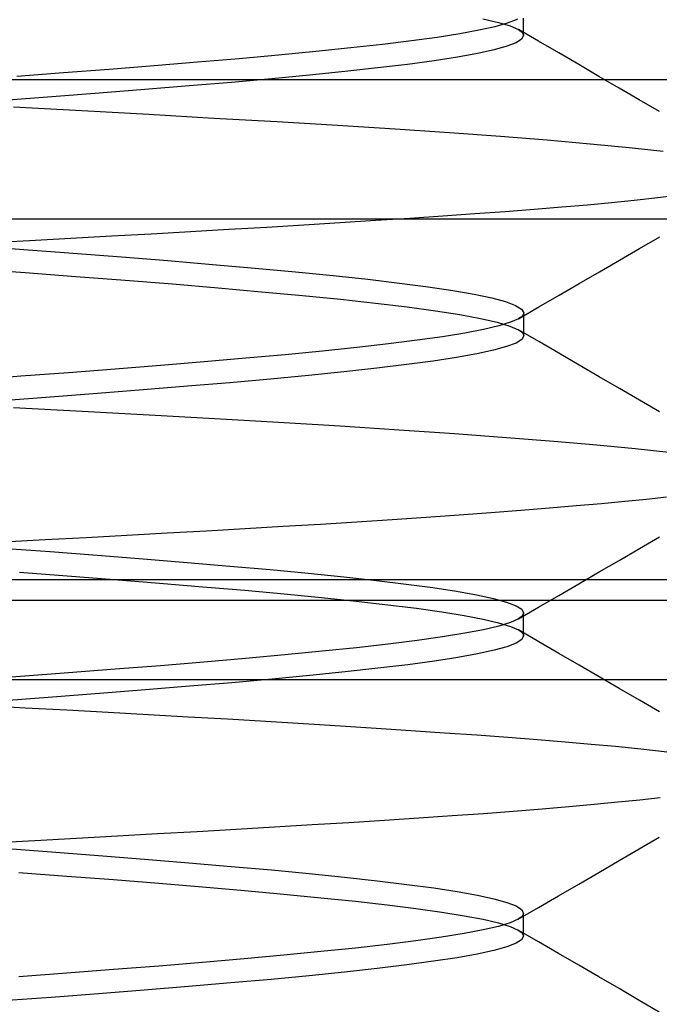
# Model space of a CAD drawing. Header units: millimetres. Extents: x 0 to 93, y 0 to 191.
# Tile 101 of 148: x 7.86 to 8.93, y 186.29 to 187.93. Entities that reach past the tile are written whole.
import ezdxf

# ---------------------------------------------------------------- set-up
doc = ezdxf.new("R2010")
doc.units = ezdxf.units.MM
doc.layers.add('MAIN-2', color=7, linetype='Continuous')

msp = doc.modelspace()

# ---------------------------------------------------------------- linework, layer by layer
at = {"layer": 'MAIN-2'}
for p, q in [((8.6321, 187.9339), (8.6579, 187.9279)), ((8.6321, 187.9339), (8.6579, 187.9279)), ((8.6724, 187.9263), (8.6518, 187.9204)), ((8.6724, 187.9263), (8.6518, 187.9204)), ((8.6579, 187.9279), (8.6776, 187.9219)), ((8.6579, 187.9279), (8.6776, 187.9219)), ((8.6873, 187.9321), (8.6724, 187.9263)), ((8.6873, 187.9321), (8.6724, 187.9263)), ((8.6894, 187.9332), (8.6873, 187.9321)), ((8.6894, 187.9332), (8.6873, 187.9321)), ((8.6996, 187.9315), (8.6996, 187.9347)), ((8.6996, 187.9315), (8.6996, 187.9347)), ((8.6996, 187.9283), (8.6996, 187.9315)), ((8.6996, 187.9283), (8.6996, 187.9315)), ((8.6996, 187.9251), (8.6996, 187.9283)), ((8.6996, 187.9251), (8.6996, 187.9283)), ((8.6254, 187.9146), (8.5934, 187.9088)), ((8.6254, 187.9146), (8.5934, 187.9088)), ((8.6518, 187.9204), (8.6254, 187.9146)), ((8.6518, 187.9204), (8.6254, 187.9146)), ((8.6776, 187.9219), (8.6911, 187.9159)), ((8.6776, 187.9219), (8.6911, 187.9159)), ((8.7247, 187.8965), (8.6911, 187.916)), ((8.7247, 187.8965), (8.6911, 187.916)), ((8.6911, 187.9159), (8.6937, 187.9143)), ((8.6911, 187.9159), (8.6937, 187.9143)), ((8.6937, 187.9143), (8.6958, 187.9126)), ((8.6937, 187.9143), (8.6958, 187.9126)), ((8.6958, 187.9126), (8.6975, 187.9109)), ((8.6958, 187.9126), (8.6975, 187.9109)), ((8.6975, 187.9109), (8.6987, 187.9093)), ((8.6975, 187.9109), (8.6987, 187.9093)), ((8.6996, 187.9219), (8.6996, 187.9251)), ((8.6996, 187.9219), (8.6996, 187.9251)), ((8.6996, 187.9188), (8.6996, 187.9219)), ((8.6996, 187.9188), (8.6996, 187.9219)), ((8.6996, 187.9156), (8.6996, 187.9188)), ((8.6996, 187.9156), (8.6996, 187.9188)), ((8.6996, 187.9124), (8.6996, 187.9156)), ((8.6996, 187.9124), (8.6996, 187.9156)), ((8.6996, 187.9092), (8.6996, 187.9124)), ((8.6996, 187.9092), (8.6996, 187.9124)), ((8.5131, 187.897), (8.465, 187.8911)), ((8.5131, 187.897), (8.465, 187.8911)), ((8.556, 187.9029), (8.5131, 187.897)), ((8.556, 187.9029), (8.5131, 187.897)), ((8.5934, 187.9088), (8.556, 187.9029)), ((8.5934, 187.9088), (8.556, 187.9029)), ((8.6873, 187.894), (8.672, 187.888)), ((8.6873, 187.894), (8.672, 187.888)), ((8.6965, 187.8999), (8.6873, 187.894)), ((8.6965, 187.8999), (8.6873, 187.894)), ((8.6996, 187.906), (8.6965, 187.8999)), ((8.6996, 187.906), (8.6965, 187.8999)), ((8.6987, 187.9093), (8.6994, 187.9076)), ((8.6987, 187.9093), (8.6994, 187.9076)), ((8.6994, 187.9076), (8.6996, 187.906)), ((8.6994, 187.9076), (8.6996, 187.906)), ((8.6996, 187.906), (8.6996, 187.9092)), ((8.6996, 187.906), (8.6996, 187.9092)), ((8.7583, 187.8769), (8.7247, 187.8965)), ((8.7583, 187.8769), (8.7247, 187.8965)), ((8.3539, 187.8792), (8.2918, 187.8732)), ((8.3539, 187.8792), (8.2918, 187.8732)), ((8.4118, 187.8852), (8.3539, 187.8792)), ((8.4118, 187.8852), (8.3539, 187.8792)), ((8.465, 187.8911), (8.4118, 187.8852)), ((8.465, 187.8911), (8.4118, 187.8852)), ((8.6506, 187.8819), (8.6232, 187.8759)), ((8.6506, 187.8819), (8.6232, 187.8759)), ((8.672, 187.888), (8.6506, 187.8819)), ((8.672, 187.888), (8.6506, 187.8819)), ((8.7918, 187.8574), (8.7583, 187.8769)), ((8.7918, 187.8574), (8.7583, 187.8769)), ((8.1565, 187.8613), (8.0843, 187.8553)), ((8.1565, 187.8613), (8.0843, 187.8553)), ((8.2259, 187.8672), (8.1565, 187.8613)), ((8.2259, 187.8672), (8.1565, 187.8613)), ((8.2918, 187.8732), (8.2259, 187.8672)), ((8.2918, 187.8732), (8.2259, 187.8672)), ((8.5507, 187.8639), (8.5062, 187.8579)), ((8.5507, 187.8639), (8.5062, 187.8579)), ((8.5898, 187.8699), (8.5507, 187.8639)), ((8.5898, 187.8699), (8.5507, 187.8639)), ((8.6232, 187.8759), (8.5898, 187.8699)), ((8.6232, 187.8759), (8.5898, 187.8699)), ((8.0097, 187.8494), (7.9334, 187.8436)), ((8.0097, 187.8494), (7.9334, 187.8436)), ((8.0843, 187.8553), (8.0097, 187.8494)), ((8.0843, 187.8553), (8.0097, 187.8494)), ((8.4023, 187.8459), (8.3434, 187.8399)), ((8.4023, 187.8459), (8.3434, 187.8399)), ((8.4566, 187.8519), (8.4023, 187.8459)), ((8.4566, 187.8519), (8.4023, 187.8459)), ((8.5062, 187.8579), (8.4566, 187.8519)), ((8.5062, 187.8579), (8.4566, 187.8519)), ((8.8254, 187.8379), (8.7918, 187.8574)), ((8.8254, 187.8379), (8.7918, 187.8574)), ((1.9, 187.8325), (9.6, 187.8325)), ((7.9334, 187.8436), (7.8555, 187.8377)), ((7.9334, 187.8436), (7.8555, 187.8377)), ((8.2134, 187.8279), (8.1429, 187.8219)), ((8.2134, 187.8279), (8.1429, 187.8219)), ((8.2803, 187.8339), (8.2134, 187.8279)), ((8.2803, 187.8339), (8.2134, 187.8279)), ((8.3434, 187.8399), (8.2803, 187.8339)), ((8.3434, 187.8399), (8.2803, 187.8339)), ((8.8589, 187.8184), (8.8254, 187.8379)), ((8.8589, 187.8184), (8.8254, 187.8379)), ((8.0692, 187.8159), (7.9928, 187.8099)), ((8.0692, 187.8159), (7.9928, 187.8099)), ((8.1429, 187.8219), (8.0692, 187.8159)), ((8.1429, 187.8219), (8.0692, 187.8159)), ((8.8924, 187.7989), (8.8589, 187.8184)), ((8.8924, 187.7989), (8.8589, 187.8184)), ((7.9143, 187.8039), (7.834, 187.7979)), ((7.9143, 187.8039), (7.834, 187.7979)), ((7.9928, 187.8099), (7.9143, 187.8039)), ((7.9928, 187.8099), (7.9143, 187.8039)), ((8.926, 187.7795), (8.8924, 187.7989)), ((8.926, 187.7795), (8.8924, 187.7989)), ((7.9639, 187.7805), (7.8501, 187.7868)), ((7.9639, 187.7805), (7.8501, 187.7868)), ((8.0755, 187.7742), (7.9639, 187.7805)), ((8.0755, 187.7742), (7.9639, 187.7805)), ((8.1841, 187.768), (8.0755, 187.7742)), ((8.1841, 187.768), (8.0755, 187.7742)), ((8.2892, 187.7619), (8.1841, 187.768)), ((8.2892, 187.7619), (8.1841, 187.768)), ((8.39, 187.7558), (8.2892, 187.7619)), ((8.39, 187.7558), (8.2892, 187.7619)), ((8.486, 187.7498), (8.39, 187.7558)), ((8.486, 187.7498), (8.39, 187.7558)), ((8.5766, 187.7437), (8.486, 187.7498)), ((8.5766, 187.7437), (8.486, 187.7498)), ((8.6612, 187.7376), (8.5766, 187.7437)), ((8.6612, 187.7376), (8.5766, 187.7437)), ((8.7393, 187.7314), (8.6612, 187.7376)), ((8.7393, 187.7314), (8.6612, 187.7376)), ((8.8108, 187.7251), (8.7393, 187.7314)), ((8.8108, 187.7251), (8.7393, 187.7314)), ((8.8754, 187.7189), (8.8108, 187.7251)), ((8.8754, 187.7189), (8.8108, 187.7251)), ((8.9325, 187.7128), (8.8754, 187.7189)), ((8.9325, 187.7128), (8.8754, 187.7189)), ((8.8465, 187.628), (8.8839, 187.6317)), ((8.8465, 187.628), (8.8839, 187.6317)), ((8.8839, 187.6317), (8.9186, 187.6355)), ((8.8839, 187.6317), (8.9186, 187.6355)), ((8.9186, 187.6355), (8.9507, 187.6393)), ((8.9186, 187.6355), (8.9507, 187.6393)), ((8.6692, 187.6131), (8.7175, 187.6168)), ((8.6692, 187.6131), (8.7175, 187.6168)), ((8.7175, 187.6168), (8.7633, 187.6205)), ((8.7175, 187.6168), (8.7633, 187.6205)), ((8.7633, 187.6205), (8.8063, 187.6242)), ((8.7633, 187.6205), (8.8063, 187.6242)), ((8.8063, 187.6242), (8.8465, 187.628)), ((8.8063, 187.6242), (8.8465, 187.628)), ((10.5525, 187.6), (4.6475, 187.6)), ((8.3944, 187.5946), (8.4532, 187.5983)), ((8.3944, 187.5946), (8.4532, 187.5983)), ((8.4532, 187.5983), (8.5102, 187.602)), ((8.4532, 187.5983), (8.5102, 187.602)), ((8.5102, 187.602), (8.5653, 187.6057)), ((8.5102, 187.602), (8.5653, 187.6057)), ((8.5653, 187.6057), (8.6184, 187.6094)), ((8.5653, 187.6057), (8.6184, 187.6094)), ((8.6184, 187.6094), (8.6692, 187.6131)), ((8.6184, 187.6094), (8.6692, 187.6131)), ((8.1449, 187.5795), (8.2091, 187.5833)), ((8.1449, 187.5795), (8.2091, 187.5833)), ((8.2091, 187.5833), (8.2722, 187.587)), ((8.2091, 187.5833), (8.2722, 187.587)), ((8.2722, 187.587), (8.334, 187.5908)), ((8.2722, 187.587), (8.334, 187.5908)), ((8.334, 187.5908), (8.3944, 187.5946)), ((8.334, 187.5908), (8.3944, 187.5946)), ((7.877, 187.5647), (7.9456, 187.5684)), ((7.877, 187.5647), (7.9456, 187.5684)), ((7.9456, 187.5684), (8.0132, 187.5721)), ((7.9456, 187.5684), (8.0132, 187.5721)), ((8.0132, 187.5721), (8.0796, 187.5758)), ((8.0132, 187.5721), (8.0796, 187.5758)), ((8.0796, 187.5758), (8.1449, 187.5795)), ((8.0796, 187.5758), (8.1449, 187.5795)), ((8.8931, 187.5513), (8.9266, 187.5708)), ((8.8931, 187.5513), (8.9266, 187.5708)), ((7.7834, 187.5558), (7.8674, 187.5496)), ((7.7834, 187.5558), (7.8674, 187.5496)), ((7.8075, 187.5611), (7.877, 187.5647)), ((7.8075, 187.5611), (7.877, 187.5647)), ((7.8674, 187.5496), (7.9497, 187.5434)), ((7.8674, 187.5496), (7.9497, 187.5434)), ((8.8595, 187.5319), (8.8931, 187.5513)), ((8.8595, 187.5319), (8.8931, 187.5513)), ((7.9497, 187.5434), (8.0299, 187.5372)), ((7.9497, 187.5434), (8.0299, 187.5372)), ((8.0299, 187.5372), (8.1074, 187.531)), ((8.0299, 187.5372), (8.1074, 187.531)), ((7.7834, 187.5176), (7.8695, 187.5112)), ((7.7834, 187.5176), (7.8695, 187.5112)), ((8.1074, 187.531), (8.1819, 187.5248)), ((8.1074, 187.531), (8.1819, 187.5248)), ((8.1819, 187.5248), (8.2528, 187.5186)), ((8.1819, 187.5248), (8.2528, 187.5186)), ((8.2528, 187.5186), (8.3198, 187.5124)), ((8.2528, 187.5186), (8.3198, 187.5124)), ((8.826, 187.5124), (8.8595, 187.5319)), ((8.826, 187.5124), (8.8595, 187.5319)), ((7.8695, 187.5112), (7.9539, 187.5048)), ((7.8695, 187.5112), (7.9539, 187.5048)), ((7.9539, 187.5048), (8.036, 187.4985)), ((7.9539, 187.5048), (8.036, 187.4985)), ((8.3198, 187.5124), (8.3825, 187.5062)), ((8.3198, 187.5124), (8.3825, 187.5062)), ((8.3825, 187.5062), (8.4404, 187.5)), ((8.3825, 187.5062), (8.4404, 187.5)), ((8.4404, 187.5), (8.4933, 187.4937)), ((8.4404, 187.5), (8.4933, 187.4937)), ((8.7924, 187.4929), (8.826, 187.5124)), ((8.7924, 187.4929), (8.826, 187.5124)), ((8.036, 187.4985), (8.1152, 187.4921)), ((8.036, 187.4985), (8.1152, 187.4921)), ((8.1152, 187.4921), (8.1911, 187.4857)), ((8.1152, 187.4921), (8.1911, 187.4857)), ((8.1911, 187.4857), (8.2633, 187.4793)), ((8.1911, 187.4857), (8.2633, 187.4793)), ((8.4933, 187.4937), (8.5406, 187.4875)), ((8.4933, 187.4937), (8.5406, 187.4875)), ((8.5406, 187.4875), (8.5821, 187.4813)), ((8.5406, 187.4875), (8.5821, 187.4813)), ((8.7588, 187.4734), (8.7924, 187.4929)), ((8.7588, 187.4734), (8.7924, 187.4929)), ((8.2633, 187.4793), (8.3313, 187.473)), ((8.2633, 187.4793), (8.3313, 187.473)), ((8.3313, 187.473), (8.3947, 187.4666)), ((8.3313, 187.473), (8.3947, 187.4666)), ((8.3947, 187.4666), (8.4531, 187.4603)), ((8.3947, 187.4666), (8.4531, 187.4603)), ((8.5821, 187.4813), (8.6176, 187.4751)), ((8.5821, 187.4813), (8.6176, 187.4751)), ((8.6176, 187.4751), (8.6469, 187.4689)), ((8.6176, 187.4751), (8.6469, 187.4689)), ((8.6469, 187.4689), (8.6699, 187.4627)), ((8.6469, 187.4689), (8.6699, 187.4627)), ((8.7252, 187.4538), (8.7588, 187.4734)), ((8.7252, 187.4538), (8.7588, 187.4734)), ((8.4531, 187.4603), (8.5059, 187.4539)), ((8.4531, 187.4603), (8.5059, 187.4539)), ((8.5059, 187.4539), (8.5529, 187.4475)), ((8.5059, 187.4539), (8.5529, 187.4475)), ((8.6699, 187.4627), (8.6865, 187.4565)), ((8.6699, 187.4627), (8.6865, 187.4565)), ((8.6865, 187.4565), (8.6966, 187.4503)), ((8.6865, 187.4565), (8.6966, 187.4503)), ((8.6916, 187.4343), (8.7252, 187.4538)), ((8.6916, 187.4343), (8.7252, 187.4538)), ((8.6966, 187.4503), (8.7, 187.444)), ((8.6966, 187.4503), (8.7, 187.444)), ((8.5529, 187.4475), (8.5936, 187.4411)), ((8.5529, 187.4475), (8.5936, 187.4411)), ((8.5936, 187.4411), (8.628, 187.4348)), ((8.5936, 187.4411), (8.628, 187.4348)), ((8.628, 187.4348), (8.6558, 187.4284)), ((8.628, 187.4348), (8.6558, 187.4284)), ((8.6916, 187.4343), (8.6782, 187.4283)), ((8.6916, 187.4343), (8.6782, 187.4283)), ((8.6942, 187.436), (8.6916, 187.4343)), ((8.6942, 187.436), (8.6916, 187.4343)), ((8.6962, 187.4376), (8.6942, 187.436)), ((8.6962, 187.4376), (8.6942, 187.436)), ((8.6979, 187.4392), (8.6962, 187.4376)), ((8.6979, 187.4392), (8.6962, 187.4376)), ((8.699, 187.4408), (8.6979, 187.4392)), ((8.699, 187.4408), (8.6979, 187.4392)), ((8.6997, 187.4424), (8.699, 187.4408)), ((8.6997, 187.4424), (8.699, 187.4408)), ((8.7, 187.444), (8.6997, 187.4424)), ((8.7, 187.444), (8.6997, 187.4424)), ((8.7, 187.4408), (8.7, 187.444)), ((8.7, 187.4408), (8.7, 187.444)), ((8.7, 187.4377), (8.7, 187.4408)), ((8.7, 187.4377), (8.7, 187.4408)), ((8.7, 187.4345), (8.7, 187.4377)), ((8.7, 187.4345), (8.7, 187.4377)), ((8.7, 187.4313), (8.7, 187.4345)), ((8.7, 187.4313), (8.7, 187.4345)), ((8.6586, 187.4223), (8.6331, 187.4163)), ((8.6586, 187.4223), (8.6331, 187.4163)), ((8.6558, 187.4284), (8.677, 187.422)), ((8.6558, 187.4284), (8.677, 187.422)), ((8.6782, 187.4283), (8.6586, 187.4223)), ((8.6782, 187.4283), (8.6586, 187.4223)), ((8.677, 187.422), (8.6914, 187.4157)), ((8.677, 187.422), (8.6914, 187.4157)), ((8.7, 187.4281), (8.7, 187.4313)), ((8.7, 187.4281), (8.7, 187.4313)), ((8.7, 187.4249), (8.7, 187.4281)), ((8.7, 187.4249), (8.7, 187.4281)), ((8.7, 187.4217), (8.7, 187.4249)), ((8.7, 187.4217), (8.7, 187.4249)), ((8.7, 187.4185), (8.7, 187.4217)), ((8.7, 187.4185), (8.7, 187.4217)), ((8.7, 187.4154), (8.7, 187.4185)), ((8.7, 187.4154), (8.7, 187.4185)), ((8.5649, 187.4043), (8.5225, 187.3983)), ((8.5649, 187.4043), (8.5225, 187.3983)), ((8.6018, 187.4103), (8.5649, 187.4043)), ((8.6018, 187.4103), (8.5649, 187.4043)), ((8.6331, 187.4163), (8.6018, 187.4103)), ((8.6331, 187.4163), (8.6018, 187.4103)), ((8.6914, 187.4157), (8.694, 187.414)), ((8.725, 187.3962), (8.6914, 187.4157)), ((8.6914, 187.4157), (8.694, 187.414)), ((8.725, 187.3962), (8.6914, 187.4157)), ((8.694, 187.414), (8.6962, 187.4124)), ((8.694, 187.414), (8.6962, 187.4124)), ((8.6962, 187.4124), (8.6978, 187.4107)), ((8.6962, 187.4124), (8.6978, 187.4107)), ((8.7, 187.4058), (8.6968, 187.3998)), ((8.7, 187.4058), (8.6968, 187.3998)), ((8.6978, 187.4107), (8.699, 187.4091)), ((8.6978, 187.4107), (8.699, 187.4091)), ((8.699, 187.4091), (8.6997, 187.4074)), ((8.699, 187.4091), (8.6997, 187.4074)), ((8.6997, 187.4074), (8.7, 187.4058)), ((8.6997, 187.4074), (8.7, 187.4058)), ((8.7, 187.4122), (8.7, 187.4154)), ((8.7, 187.4122), (8.7, 187.4154)), ((8.7, 187.409), (8.7, 187.4122)), ((8.7, 187.409), (8.7, 187.4122)), ((8.7, 187.4058), (8.7, 187.409)), ((8.7, 187.4058), (8.7, 187.409)), ((8.4221, 187.3863), (8.3646, 187.3803)), ((8.4221, 187.3863), (8.3646, 187.3803)), ((8.4749, 187.3923), (8.4221, 187.3863)), ((8.4749, 187.3923), (8.4221, 187.3863)), ((8.5225, 187.3983), (8.4749, 187.3923)), ((8.5225, 187.3983), (8.4749, 187.3923)), ((8.6714, 187.3878), (8.6495, 187.3818)), ((8.6714, 187.3878), (8.6495, 187.3818)), ((8.6872, 187.3938), (8.6714, 187.3878)), ((8.6872, 187.3938), (8.6714, 187.3878)), ((8.6968, 187.3998), (8.6872, 187.3938)), ((8.6968, 187.3998), (8.6872, 187.3938)), ((8.7587, 187.3766), (8.725, 187.3962)), ((8.7587, 187.3766), (8.725, 187.3962)), ((8.237, 187.3683), (8.1676, 187.3623)), ((8.237, 187.3683), (8.1676, 187.3623)), ((8.3028, 187.3743), (8.237, 187.3683)), ((8.3028, 187.3743), (8.237, 187.3683)), ((8.3646, 187.3803), (8.3028, 187.3743)), ((8.3646, 187.3803), (8.3028, 187.3743)), ((8.5883, 187.3698), (8.5493, 187.3638)), ((8.5883, 187.3698), (8.5493, 187.3638)), ((8.6218, 187.3758), (8.5883, 187.3698)), ((8.6218, 187.3758), (8.5883, 187.3698)), ((8.6495, 187.3818), (8.6218, 187.3758)), ((8.6495, 187.3818), (8.6218, 187.3758)), ((8.7922, 187.3571), (8.7587, 187.3766)), ((8.7922, 187.3571), (8.7587, 187.3766)), ((8.095, 187.3563), (8.0197, 187.3503)), ((8.095, 187.3563), (8.0197, 187.3503)), ((8.1676, 187.3623), (8.095, 187.3563)), ((8.1676, 187.3623), (8.095, 187.3563)), ((8.5049, 187.3578), (8.4552, 187.3518)), ((8.5049, 187.3578), (8.4552, 187.3518)), ((8.5493, 187.3638), (8.5049, 187.3578)), ((8.5493, 187.3638), (8.5049, 187.3578)), ((8.8258, 187.3376), (8.7922, 187.3571)), ((8.8258, 187.3376), (8.7922, 187.3571)), ((7.8622, 187.3383), (7.781, 187.3323)), ((7.8622, 187.3383), (7.781, 187.3323)), ((7.942, 187.3443), (7.8622, 187.3383)), ((7.942, 187.3443), (7.8622, 187.3383)), ((8.0197, 187.3503), (7.942, 187.3443)), ((8.0197, 187.3503), (7.942, 187.3443)), ((8.3414, 187.3398), (8.278, 187.3338)), ((8.3414, 187.3398), (8.278, 187.3338)), ((8.4006, 187.3458), (8.3414, 187.3398)), ((8.4006, 187.3458), (8.3414, 187.3398)), ((8.4552, 187.3518), (8.4006, 187.3458)), ((8.4552, 187.3518), (8.4006, 187.3458)), ((8.8593, 187.3181), (8.8258, 187.3376)), ((8.8593, 187.3181), (8.8258, 187.3376)), ((8.1401, 187.3217), (8.0664, 187.3158)), ((8.1401, 187.3217), (8.0664, 187.3158)), ((8.2107, 187.3277), (8.1401, 187.3217)), ((8.2107, 187.3277), (8.1401, 187.3217)), ((8.278, 187.3338), (8.2107, 187.3277)), ((8.278, 187.3338), (8.2107, 187.3277)), ((7.9115, 187.3037), (7.8312, 187.2977)), ((7.9115, 187.3037), (7.8312, 187.2977)), ((7.9901, 187.3097), (7.9115, 187.3037)), ((7.9901, 187.3097), (7.9115, 187.3037)), ((8.0664, 187.3158), (7.9901, 187.3097)), ((8.0664, 187.3158), (7.9901, 187.3097)), ((8.8929, 187.2986), (8.8593, 187.3181)), ((8.8929, 187.2986), (8.8593, 187.3181)), ((7.8501, 187.2865), (7.9644, 187.2804)), ((7.8501, 187.2865), (7.9644, 187.2804)), ((8.9264, 187.2792), (8.8929, 187.2986)), ((8.9264, 187.2792), (8.8929, 187.2986)), ((7.9644, 187.2804), (8.0764, 187.2743)), ((7.9644, 187.2804), (8.0764, 187.2743)), ((8.0764, 187.2743), (8.1855, 187.2682)), ((8.0764, 187.2743), (8.1855, 187.2682)), ((8.1855, 187.2682), (8.2916, 187.262)), ((8.1855, 187.2682), (8.2916, 187.262)), ((8.2916, 187.262), (8.3943, 187.2556)), ((8.2916, 187.262), (8.3943, 187.2556)), ((8.3943, 187.2556), (8.4926, 187.2492)), ((8.3943, 187.2556), (8.4926, 187.2492)), ((8.4926, 187.2492), (8.585, 187.2428)), ((8.4926, 187.2492), (8.585, 187.2428)), ((8.585, 187.2428), (8.6711, 187.2366)), ((8.585, 187.2428), (8.6711, 187.2366)), ((8.6711, 187.2366), (8.7502, 187.2304)), ((8.6711, 187.2366), (8.7502, 187.2304)), ((8.7502, 187.2304), (8.822, 187.2243)), ((8.7502, 187.2304), (8.822, 187.2243)), ((8.822, 187.2243), (8.8859, 187.2181)), ((8.822, 187.2243), (8.8859, 187.2181)), ((8.8859, 187.2181), (8.9418, 187.2119)), ((8.8859, 187.2181), (8.9418, 187.2119)), ((8.7428, 187.1192), (8.7875, 187.1229)), ((8.7428, 187.1192), (8.7875, 187.1229)), ((8.7875, 187.1229), (8.8294, 187.1266)), ((8.7875, 187.1229), (8.8294, 187.1266)), ((8.8294, 187.1266), (8.8683, 187.1302)), ((8.8294, 187.1266), (8.8683, 187.1302)), ((8.8683, 187.1302), (8.9044, 187.1339)), ((8.8683, 187.1302), (8.9044, 187.1339)), ((8.9044, 187.1339), (8.9376, 187.1376)), ((8.9044, 187.1339), (8.9376, 187.1376)), ((8.5378, 187.1038), (8.5926, 187.1077)), ((8.5378, 187.1038), (8.5926, 187.1077)), ((8.5926, 187.1077), (8.6452, 187.1115)), ((8.5926, 187.1077), (8.6452, 187.1115)), ((8.6452, 187.1115), (8.6953, 187.1154)), ((8.6452, 187.1115), (8.6953, 187.1154)), ((8.6953, 187.1154), (8.7428, 187.1192)), ((8.6953, 187.1154), (8.7428, 187.1192)), ((8.2995, 187.0885), (8.3616, 187.0923)), ((8.2995, 187.0885), (8.3616, 187.0923)), ((8.3616, 187.0923), (8.4221, 187.0961)), ((8.3616, 187.0923), (8.4221, 187.0961)), ((8.4221, 187.0961), (8.4809, 187.1)), ((8.4221, 187.0961), (8.4809, 187.1)), ((8.4809, 187.1), (8.5378, 187.1038)), ((8.4809, 187.1), (8.5378, 187.1038)), ((7.9715, 187.0701), (8.0392, 187.0738)), ((7.9715, 187.0701), (8.0392, 187.0738)), ((8.0392, 187.0738), (8.1059, 187.0775)), ((8.0392, 187.0738), (8.1059, 187.0775)), ((8.1059, 187.0775), (8.1716, 187.0811)), ((8.1059, 187.0775), (8.1716, 187.0811)), ((8.1716, 187.0811), (8.2361, 187.0848)), ((8.1716, 187.0811), (8.2361, 187.0848)), ((8.2361, 187.0848), (8.2995, 187.0885)), ((8.2361, 187.0848), (8.2995, 187.0885)), ((7.8333, 187.0626), (7.9029, 187.0664)), ((7.8333, 187.0626), (7.9029, 187.0664)), ((7.9029, 187.0664), (7.9715, 187.0701)), ((7.9029, 187.0664), (7.9715, 187.0701)), ((8.8927, 187.0513), (8.9262, 187.0708)), ((8.8927, 187.0513), (8.9262, 187.0708)), ((7.8308, 187.0523), (7.9111, 187.0463)), ((7.8308, 187.0523), (7.9111, 187.0463)), ((7.9111, 187.0463), (7.9896, 187.0403)), ((7.9111, 187.0463), (7.9896, 187.0403)), ((7.9896, 187.0403), (8.066, 187.0343)), ((7.9896, 187.0403), (8.066, 187.0343)), ((8.8591, 187.0318), (8.8927, 187.0513)), ((8.8591, 187.0318), (8.8927, 187.0513)), ((8.066, 187.0343), (8.1397, 187.0283)), ((8.066, 187.0343), (8.1397, 187.0283)), ((8.1397, 187.0283), (8.2104, 187.0223)), ((8.1397, 187.0283), (8.2104, 187.0223)), ((8.8256, 187.0124), (8.8591, 187.0318)), ((8.8256, 187.0124), (8.8591, 187.0318)), ((7.8601, 187.0119), (7.9398, 187.0059)), ((7.8601, 187.0119), (7.9398, 187.0059)), ((8.2104, 187.0223), (8.2777, 187.0163)), ((8.2104, 187.0223), (8.2777, 187.0163)), ((8.2777, 187.0163), (8.3411, 187.0103)), ((8.2777, 187.0163), (8.3411, 187.0103)), ((8.3411, 187.0103), (8.4003, 187.0043)), ((8.3411, 187.0103), (8.4003, 187.0043)), ((8.792, 186.9928), (8.8256, 187.0124)), ((8.792, 186.9928), (8.8256, 187.0124)), ((5, 187), (87.4, 187)), ((7.9398, 187.0059), (8.0177, 186.9999)), ((7.9398, 187.0059), (8.0177, 186.9999)), ((8.0177, 186.9999), (8.0931, 186.9939)), ((8.0177, 186.9999), (8.0931, 186.9939)), ((8.0931, 186.9939), (8.1658, 186.9879)), ((8.0931, 186.9939), (8.1658, 186.9879)), ((8.4003, 187.0043), (8.4548, 186.9983)), ((8.4003, 187.0043), (8.4548, 186.9983)), ((8.4548, 186.9983), (8.5044, 186.9923)), ((8.4548, 186.9983), (8.5044, 186.9923)), ((8.5044, 186.9923), (8.5488, 186.9863)), ((8.5044, 186.9923), (8.5488, 186.9863)), ((8.7584, 186.9733), (8.792, 186.9928)), ((8.7584, 186.9733), (8.792, 186.9928)), ((8.1658, 186.9879), (8.2354, 186.9819)), ((8.1658, 186.9879), (8.2354, 186.9819)), ((8.2354, 186.9819), (8.3013, 186.9759)), ((8.2354, 186.9819), (8.3013, 186.9759)), ((8.3013, 186.9759), (8.3632, 186.9699)), ((8.3013, 186.9759), (8.3632, 186.9699)), ((8.5488, 186.9863), (8.588, 186.9803)), ((8.5488, 186.9863), (8.588, 186.9803)), ((8.588, 186.9803), (8.6216, 186.9743)), ((8.588, 186.9803), (8.6216, 186.9743)), ((1.1, 186.9657), (10.1, 186.9657)), ((8.3632, 186.9699), (8.4208, 186.9639)), ((8.3632, 186.9699), (8.4208, 186.9639)), ((8.4208, 186.9639), (8.4735, 186.9579)), ((8.4208, 186.9639), (8.4735, 186.9579)), ((8.6216, 186.9743), (8.6495, 186.9683)), ((8.6216, 186.9743), (8.6495, 186.9683)), ((8.6495, 186.9683), (8.6714, 186.9623)), ((8.6495, 186.9683), (8.6714, 186.9623)), ((8.6714, 186.9623), (8.6872, 186.9563)), ((8.6714, 186.9623), (8.6872, 186.9563)), ((8.7248, 186.9538), (8.7584, 186.9733)), ((8.7248, 186.9538), (8.7584, 186.9733)), ((8.4735, 186.9579), (8.5213, 186.9519)), ((8.4735, 186.9579), (8.5213, 186.9519)), ((8.5213, 186.9519), (8.5638, 186.9458)), ((8.5213, 186.9519), (8.5638, 186.9458)), ((8.5638, 186.9458), (8.601, 186.9398)), ((8.5638, 186.9458), (8.601, 186.9398)), ((8.6872, 186.9563), (8.6967, 186.9503)), ((8.6872, 186.9563), (8.6967, 186.9503)), ((8.6912, 186.9342), (8.7248, 186.9538)), ((8.6912, 186.9342), (8.7248, 186.9538)), ((8.6967, 186.9503), (8.6998, 186.9443)), ((8.6967, 186.9503), (8.6998, 186.9443)), ((8.6996, 186.9426), (8.6988, 186.941)), ((8.6996, 186.9426), (8.6988, 186.941)), ((8.6998, 186.9443), (8.6996, 186.9426)), ((8.6998, 186.9443), (8.6996, 186.9426)), ((8.6998, 186.9411), (8.6998, 186.9443)), ((8.6998, 186.9411), (8.6998, 186.9443)), ((8.601, 186.9398), (8.6325, 186.9338)), ((8.601, 186.9398), (8.6325, 186.9338)), ((8.6325, 186.9338), (8.6582, 186.9278)), ((8.6325, 186.9338), (8.6582, 186.9278)), ((8.6582, 186.9278), (8.6779, 186.9218)), ((8.6582, 186.9278), (8.6779, 186.9218)), ((8.6778, 186.9283), (8.6584, 186.9223)), ((8.6778, 186.9283), (8.6584, 186.9223)), ((8.6912, 186.9343), (8.6778, 186.9283)), ((8.6912, 186.9343), (8.6778, 186.9283)), ((8.6938, 186.936), (8.6912, 186.9343)), ((8.6938, 186.936), (8.6912, 186.9343)), ((8.696, 186.9376), (8.6938, 186.936)), ((8.696, 186.9376), (8.6938, 186.936)), ((8.6976, 186.9393), (8.696, 186.9376)), ((8.6976, 186.9393), (8.696, 186.9376)), ((8.6988, 186.941), (8.6976, 186.9393)), ((8.6988, 186.941), (8.6976, 186.9393)), ((8.6998, 186.9379), (8.6998, 186.9411)), ((8.6998, 186.9379), (8.6998, 186.9411)), ((8.6998, 186.9347), (8.6998, 186.9379)), ((8.6998, 186.9347), (8.6998, 186.9379)), ((8.6998, 186.9315), (8.6998, 186.9347)), ((8.6998, 186.9315), (8.6998, 186.9347)), ((8.6998, 186.9283), (8.6998, 186.9315)), ((8.6998, 186.9283), (8.6998, 186.9315)), ((8.6998, 186.9252), (8.6998, 186.9283)), ((8.6998, 186.9252), (8.6998, 186.9283)), ((8.6019, 186.9103), (8.5649, 186.9043)), ((8.6019, 186.9103), (8.5649, 186.9043)), ((8.6331, 186.9163), (8.6019, 186.9103)), ((8.6331, 186.9163), (8.6019, 186.9103)), ((8.6584, 186.9223), (8.6331, 186.9163)), ((8.6584, 186.9223), (8.6331, 186.9163)), ((8.6779, 186.9218), (8.6914, 186.9158)), ((8.6779, 186.9218), (8.6914, 186.9158)), ((8.6914, 186.9158), (8.694, 186.9142)), ((8.6914, 186.9158), (8.694, 186.9142)), ((8.725, 186.8963), (8.6915, 186.9159)), ((8.725, 186.8963), (8.6915, 186.9159)), ((8.694, 186.9142), (8.6961, 186.9126)), ((8.694, 186.9142), (8.6961, 186.9126)), ((8.6961, 186.9126), (8.6977, 186.9109)), ((8.6961, 186.9126), (8.6977, 186.9109)), ((8.6977, 186.9109), (8.6989, 186.9093)), ((8.6977, 186.9109), (8.6989, 186.9093)), ((8.6989, 186.9093), (8.6996, 186.9077)), ((8.6989, 186.9093), (8.6996, 186.9077)), ((8.6998, 186.922), (8.6998, 186.9252)), ((8.6998, 186.922), (8.6998, 186.9252)), ((8.6998, 186.9188), (8.6998, 186.922)), ((8.6998, 186.9188), (8.6998, 186.922)), ((8.6998, 186.9156), (8.6998, 186.9188)), ((8.6998, 186.9156), (8.6998, 186.9188)), ((8.6998, 186.9124), (8.6998, 186.9156)), ((8.6998, 186.9124), (8.6998, 186.9156)), ((8.6998, 186.9093), (8.6998, 186.9124)), ((8.6998, 186.9093), (8.6998, 186.9124)), ((8.6998, 186.9061), (8.6998, 186.9093)), ((8.6998, 186.9061), (8.6998, 186.9093)), ((8.5223, 186.8983), (8.4744, 186.8923)), ((8.5223, 186.8983), (8.4744, 186.8923)), ((8.5649, 186.9043), (8.5223, 186.8983)), ((8.5649, 186.9043), (8.5223, 186.8983)), ((8.6874, 186.894), (8.672, 186.888)), ((8.6874, 186.894), (8.672, 186.888)), ((8.6967, 186.9), (8.6874, 186.894)), ((8.6967, 186.9), (8.6874, 186.894)), ((8.6998, 186.906), (8.6967, 186.9)), ((8.6998, 186.906), (8.6967, 186.9)), ((8.6996, 186.9077), (8.6998, 186.906)), ((8.6996, 186.9077), (8.6998, 186.906)), ((8.7586, 186.8768), (8.725, 186.8963)), ((8.7586, 186.8768), (8.725, 186.8963)), ((8.3641, 186.8803), (8.3023, 186.8743)), ((8.3641, 186.8803), (8.3023, 186.8743)), ((8.4215, 186.8863), (8.3641, 186.8803)), ((8.4215, 186.8863), (8.3641, 186.8803)), ((8.4744, 186.8923), (8.4215, 186.8863)), ((8.4744, 186.8923), (8.4215, 186.8863)), ((8.6506, 186.882), (8.6233, 186.876)), ((8.6506, 186.882), (8.6233, 186.876)), ((8.672, 186.888), (8.6506, 186.882)), ((8.672, 186.888), (8.6506, 186.882)), ((8.7922, 186.8573), (8.7586, 186.8768)), ((8.7922, 186.8573), (8.7586, 186.8768)), ((8.1674, 186.8623), (8.0949, 186.8563)), ((8.1674, 186.8623), (8.0949, 186.8563)), ((8.2367, 186.8683), (8.1674, 186.8623)), ((8.2367, 186.8683), (8.1674, 186.8623)), ((8.3023, 186.8743), (8.2367, 186.8683)), ((8.3023, 186.8743), (8.2367, 186.8683)), ((8.5513, 186.864), (8.5068, 186.858)), ((8.5513, 186.864), (8.5068, 186.858)), ((8.5902, 186.87), (8.5513, 186.864)), ((8.5902, 186.87), (8.5513, 186.864)), ((8.6233, 186.876), (8.5902, 186.87)), ((8.6233, 186.876), (8.5902, 186.87)), ((7.9416, 186.8443), (7.8618, 186.8383)), ((7.9416, 186.8443), (7.8618, 186.8383)), ((8.0194, 186.8503), (7.9416, 186.8443)), ((8.0194, 186.8503), (7.9416, 186.8443)), ((8.0949, 186.8563), (8.0194, 186.8503)), ((8.0949, 186.8563), (8.0194, 186.8503)), ((8.4028, 186.846), (8.3439, 186.84)), ((8.4028, 186.846), (8.3439, 186.84)), ((8.4572, 186.852), (8.4028, 186.846)), ((8.4572, 186.852), (8.4028, 186.846)), ((8.5068, 186.858), (8.4572, 186.852)), ((8.5068, 186.858), (8.4572, 186.852)), ((8.8257, 186.8378), (8.7922, 186.8573)), ((8.8257, 186.8378), (8.7922, 186.8573)), ((1.9, 186.8331), (9.6, 186.8331)), ((7.8618, 186.8383), (7.7805, 186.8323)), ((7.8618, 186.8383), (7.7805, 186.8323)), ((8.2138, 186.828), (8.1434, 186.822)), ((8.2138, 186.828), (8.1434, 186.822)), ((8.2808, 186.834), (8.2138, 186.828)), ((8.2808, 186.834), (8.2138, 186.828)), ((8.3439, 186.84), (8.2808, 186.834)), ((8.3439, 186.84), (8.2808, 186.834)), ((8.8592, 186.8183), (8.8257, 186.8378)), ((8.8592, 186.8183), (8.8257, 186.8378)), ((8.0699, 186.816), (7.9936, 186.81)), ((8.0699, 186.816), (7.9936, 186.81)), ((8.1434, 186.822), (8.0699, 186.816)), ((8.1434, 186.822), (8.0699, 186.816)), ((8.8928, 186.7988), (8.8592, 186.8183)), ((8.8928, 186.7988), (8.8592, 186.8183)), ((7.915, 186.804), (7.8347, 186.798)), ((7.915, 186.804), (7.8347, 186.798)), ((7.9936, 186.81), (7.915, 186.804)), ((7.9936, 186.81), (7.915, 186.804)), ((8.9263, 186.7794), (8.8928, 186.7988)), ((8.9263, 186.7794), (8.8928, 186.7988)), ((7.8699, 186.7857), (7.7998, 186.7894)), ((7.8699, 186.7857), (7.7998, 186.7894)), ((7.9393, 186.782), (7.8699, 186.7857)), ((7.9393, 186.782), (7.8699, 186.7857)), ((8.0077, 186.7783), (7.9393, 186.782)), ((8.0077, 186.7783), (7.9393, 186.782)), ((8.075, 186.7746), (8.0077, 186.7783)), ((8.075, 186.7746), (8.0077, 186.7783)), ((8.1413, 186.7708), (8.075, 186.7746)), ((8.1413, 186.7708), (8.075, 186.7746)), ((8.2065, 186.767), (8.1413, 186.7708)), ((8.2065, 186.767), (8.1413, 186.7708)), ((8.2706, 186.7632), (8.2065, 186.767)), ((8.2706, 186.7632), (8.2065, 186.767)), ((8.3333, 186.7593), (8.2706, 186.7632)), ((8.3333, 186.7593), (8.2706, 186.7632)), ((8.3946, 186.7555), (8.3333, 186.7593)), ((8.3946, 186.7555), (8.3333, 186.7593)), ((8.4543, 186.7517), (8.3946, 186.7555)), ((8.4543, 186.7517), (8.3946, 186.7555)), ((8.5121, 186.7479), (8.4543, 186.7517)), ((8.5121, 186.7479), (8.4543, 186.7517)), ((8.5681, 186.7441), (8.5121, 186.7479)), ((8.5681, 186.7441), (8.5121, 186.7479)), ((8.622, 186.7404), (8.5681, 186.7441)), ((8.622, 186.7404), (8.5681, 186.7441)), ((8.6737, 186.7366), (8.622, 186.7404)), ((8.6737, 186.7366), (8.622, 186.7404)), ((8.7229, 186.7328), (8.6737, 186.7366)), ((8.7229, 186.7328), (8.6737, 186.7366)), ((8.7692, 186.7291), (8.7229, 186.7328)), ((8.7692, 186.7291), (8.7229, 186.7328)), ((8.8125, 186.7253), (8.7692, 186.7291)), ((8.8125, 186.7253), (8.7692, 186.7291)), ((8.8528, 186.7215), (8.8125, 186.7253)), ((8.8528, 186.7215), (8.8125, 186.7253)), ((8.8901, 186.7177), (8.8528, 186.7215)), ((8.8901, 186.7177), (8.8528, 186.7215)), ((8.9247, 186.7139), (8.8901, 186.7177)), ((8.9247, 186.7139), (8.8901, 186.7177)), ((8.9567, 186.71), (8.9247, 186.7139)), ((8.9567, 186.71), (8.9247, 186.7139)), ((8.8567, 186.6293), (8.8935, 186.633)), ((8.8567, 186.6293), (8.8935, 186.633)), ((8.8935, 186.633), (8.9275, 186.6366)), ((8.8935, 186.633), (8.9275, 186.6366)), ((8.6333, 186.6104), (8.6832, 186.6142)), ((8.6333, 186.6104), (8.6832, 186.6142)), ((8.6832, 186.6142), (8.7305, 186.618)), ((8.6832, 186.6142), (8.7305, 186.618)), ((8.7305, 186.618), (8.7752, 186.6218)), ((8.7305, 186.618), (8.7752, 186.6218)), ((8.7752, 186.6218), (8.8173, 186.6255)), ((8.7752, 186.6218), (8.8173, 186.6255)), ((8.8173, 186.6255), (8.8567, 186.6293)), ((8.8173, 186.6255), (8.8567, 186.6293)), ((8.4086, 186.5953), (8.4681, 186.5991)), ((8.4086, 186.5953), (8.4681, 186.5991)), ((8.4681, 186.5991), (8.5255, 186.6028)), ((8.4681, 186.5991), (8.5255, 186.6028)), ((8.5255, 186.6028), (8.5806, 186.6066)), ((8.5255, 186.6028), (8.5806, 186.6066)), ((8.5806, 186.6066), (8.6333, 186.6104)), ((8.5806, 186.6066), (8.6333, 186.6104)), ((8.1559, 186.5804), (8.2208, 186.5842)), ((8.1559, 186.5804), (8.2208, 186.5842)), ((8.2208, 186.5842), (8.2847, 186.5879)), ((8.2208, 186.5842), (8.2847, 186.5879)), ((8.2847, 186.5879), (8.3474, 186.5916)), ((8.2847, 186.5879), (8.3474, 186.5916)), ((8.3474, 186.5916), (8.4086, 186.5953)), ((8.3474, 186.5916), (8.4086, 186.5953)), ((7.816, 186.5614), (7.886, 186.5653)), ((7.816, 186.5614), (7.886, 186.5653)), ((7.886, 186.5653), (7.9552, 186.5691)), ((7.886, 186.5653), (7.9552, 186.5691)), ((7.9552, 186.5691), (8.0232, 186.5729)), ((7.9552, 186.5691), (8.0232, 186.5729)), ((8.0232, 186.5729), (8.0901, 186.5767)), ((8.0232, 186.5729), (8.0901, 186.5767)), ((8.0901, 186.5767), (8.1559, 186.5804)), ((8.0901, 186.5767), (8.1559, 186.5804)), ((8.8924, 186.5511), (8.9259, 186.5706)), ((8.8924, 186.5511), (8.9259, 186.5706)), ((7.833, 186.5522), (7.9133, 186.5462)), ((7.833, 186.5522), (7.9133, 186.5462)), ((8.8588, 186.5316), (8.8924, 186.5511)), ((8.8588, 186.5316), (8.8924, 186.5511)), ((7.9133, 186.5462), (7.9919, 186.5401)), ((7.9133, 186.5462), (7.9919, 186.5401)), ((7.9919, 186.5401), (8.0683, 186.5341)), ((7.9919, 186.5401), (8.0683, 186.5341)), ((8.0683, 186.5341), (8.142, 186.5282)), ((8.0683, 186.5341), (8.142, 186.5282)), ((8.142, 186.5282), (8.2126, 186.5221)), ((8.142, 186.5282), (8.2126, 186.5221)), ((8.2126, 186.5221), (8.2797, 186.5161)), ((8.2126, 186.5221), (8.2797, 186.5161)), ((8.2797, 186.5161), (8.3428, 186.5101)), ((8.2797, 186.5161), (8.3428, 186.5101)), ((8.8253, 186.5121), (8.8588, 186.5316)), ((8.8253, 186.5121), (8.8588, 186.5316)), ((7.8591, 186.5119), (7.9389, 186.506)), ((7.8591, 186.5119), (7.9389, 186.506)), ((7.9389, 186.506), (8.0168, 186.5)), ((7.9389, 186.506), (8.0168, 186.5)), ((8.0168, 186.5), (8.0924, 186.4939)), ((8.0168, 186.5), (8.0924, 186.4939)), ((8.3428, 186.5101), (8.4017, 186.5042)), ((8.3428, 186.5101), (8.4017, 186.5042)), ((8.4017, 186.5042), (8.456, 186.4981)), ((8.4017, 186.5042), (8.456, 186.4981)), ((8.7917, 186.4926), (8.8253, 186.5121)), ((8.7917, 186.4926), (8.8253, 186.5121)), ((8.0924, 186.4939), (8.1652, 186.4879)), ((8.0924, 186.4939), (8.1652, 186.4879)), ((8.1652, 186.4879), (8.2347, 186.4819)), ((8.1652, 186.4879), (8.2347, 186.4819)), ((8.456, 186.4981), (8.5056, 186.4921)), ((8.456, 186.4981), (8.5056, 186.4921)), ((8.5056, 186.4921), (8.5501, 186.4861)), ((8.5056, 186.4921), (8.5501, 186.4861)), ((8.5501, 186.4861), (8.5893, 186.4801)), ((8.5501, 186.4861), (8.5893, 186.4801)), ((8.7582, 186.4731), (8.7917, 186.4926)), ((8.7582, 186.4731), (8.7917, 186.4926)), ((8.2347, 186.4819), (8.3005, 186.4759)), ((8.2347, 186.4819), (8.3005, 186.4759)), ((8.3005, 186.4759), (8.3623, 186.4699)), ((8.3005, 186.4759), (8.3623, 186.4699)), ((8.3623, 186.4699), (8.4198, 186.4639)), ((8.3623, 186.4699), (8.4198, 186.4639)), ((8.5893, 186.4801), (8.6228, 186.4741)), ((8.5893, 186.4801), (8.6228, 186.4741)), ((8.6228, 186.4741), (8.6504, 186.4681)), ((8.6228, 186.4741), (8.6504, 186.4681)), ((8.6504, 186.4681), (8.6719, 186.4621)), ((8.6504, 186.4681), (8.6719, 186.4621)), ((8.7246, 186.4536), (8.7582, 186.4731)), ((8.7246, 186.4536), (8.7582, 186.4731)), ((8.4198, 186.4639), (8.4726, 186.4579)), ((8.4198, 186.4639), (8.4726, 186.4579)), ((8.4726, 186.4579), (8.5206, 186.4519)), ((8.4726, 186.4579), (8.5206, 186.4519)), ((8.5206, 186.4519), (8.5634, 186.4459)), ((8.5206, 186.4519), (8.5634, 186.4459)), ((8.6719, 186.4621), (8.6873, 186.4561)), ((8.6719, 186.4621), (8.6873, 186.4561)), ((8.6873, 186.4561), (8.6965, 186.4501)), ((8.6873, 186.4561), (8.6965, 186.4501)), ((8.691, 186.4341), (8.7246, 186.4536)), ((8.691, 186.4341), (8.7246, 186.4536)), ((8.6965, 186.4501), (8.6996, 186.4441)), ((8.6965, 186.4501), (8.6996, 186.4441)), ((8.5634, 186.4459), (8.6007, 186.4399)), ((8.5634, 186.4459), (8.6007, 186.4399)), ((8.6007, 186.4399), (8.6324, 186.4339)), ((8.6007, 186.4399), (8.6324, 186.4339)), ((8.6324, 186.4339), (8.658, 186.4279)), ((8.6324, 186.4339), (8.658, 186.4279)), ((8.691, 186.4341), (8.6776, 186.4281)), ((8.691, 186.4341), (8.6776, 186.4281)), ((8.6936, 186.4358), (8.691, 186.4341)), ((8.6936, 186.4358), (8.691, 186.4341)), ((8.6957, 186.4374), (8.6936, 186.4358)), ((8.6957, 186.4374), (8.6936, 186.4358)), ((8.6974, 186.4391), (8.6957, 186.4374)), ((8.6974, 186.4391), (8.6957, 186.4374)), ((8.6986, 186.4408), (8.6974, 186.4391)), ((8.6986, 186.4408), (8.6974, 186.4391)), ((8.6993, 186.4425), (8.6986, 186.4408)), ((8.6993, 186.4425), (8.6986, 186.4408)), ((8.6996, 186.4441), (8.6993, 186.4425)), ((8.6996, 186.4441), (8.6993, 186.4425)), ((8.6996, 186.4409), (8.6996, 186.4441)), ((8.6996, 186.4409), (8.6996, 186.4441)), ((8.6996, 186.4377), (8.6996, 186.4409)), ((8.6996, 186.4377), (8.6996, 186.4409)), ((8.6996, 186.4346), (8.6996, 186.4377)), ((8.6996, 186.4346), (8.6996, 186.4377)), ((8.6996, 186.4314), (8.6996, 186.4346)), ((8.6996, 186.4314), (8.6996, 186.4346)), ((8.658, 186.4221), (8.6323, 186.4161)), ((8.658, 186.4221), (8.6323, 186.4161)), ((8.6776, 186.4281), (8.658, 186.4221)), ((8.6776, 186.4281), (8.658, 186.4221)), ((8.658, 186.4279), (8.6775, 186.4219)), ((8.658, 186.4279), (8.6775, 186.4219)), ((8.6775, 186.4219), (8.6909, 186.4159)), ((8.6775, 186.4219), (8.6909, 186.4159)), ((8.6996, 186.4282), (8.6996, 186.4314)), ((8.6996, 186.4282), (8.6996, 186.4314)), ((8.6996, 186.425), (8.6996, 186.4282)), ((8.6996, 186.425), (8.6996, 186.4282)), ((8.6996, 186.4218), (8.6996, 186.425)), ((8.6996, 186.4218), (8.6996, 186.425)), ((8.6996, 186.4186), (8.6996, 186.4218)), ((8.6996, 186.4186), (8.6996, 186.4218)), ((8.6996, 186.4155), (8.6996, 186.4186)), ((8.6996, 186.4155), (8.6996, 186.4186)), ((8.5633, 186.4041), (8.5205, 186.3981)), ((8.5633, 186.4041), (8.5205, 186.3981)), ((8.6007, 186.4101), (8.5633, 186.4041)), ((8.6007, 186.4101), (8.5633, 186.4041)), ((8.6323, 186.4161), (8.6007, 186.4101)), ((8.6323, 186.4161), (8.6007, 186.4101)), ((8.6909, 186.4159), (8.6936, 186.4143)), ((8.6909, 186.4159), (8.6936, 186.4143)), ((8.7246, 186.3964), (8.691, 186.4159)), ((8.7246, 186.3964), (8.691, 186.4159)), ((8.6936, 186.4143), (8.6957, 186.4126)), ((8.6936, 186.4143), (8.6957, 186.4126)), ((8.6957, 186.4126), (8.6974, 186.4109)), ((8.6957, 186.4126), (8.6974, 186.4109)), ((8.6996, 186.4059), (8.6965, 186.3999)), ((8.6996, 186.4059), (8.6965, 186.3999)), ((8.6974, 186.4109), (8.6986, 186.4092)), ((8.6974, 186.4109), (8.6986, 186.4092)), ((8.6986, 186.4092), (8.6993, 186.4075)), ((8.6986, 186.4092), (8.6993, 186.4075)), ((8.6993, 186.4075), (8.6996, 186.4059)), ((8.6993, 186.4075), (8.6996, 186.4059)), ((8.6996, 186.4123), (8.6996, 186.4155)), ((8.6996, 186.4123), (8.6996, 186.4155)), ((8.6996, 186.4091), (8.6996, 186.4123)), ((8.6996, 186.4091), (8.6996, 186.4123)), ((8.6996, 186.4059), (8.6996, 186.4091)), ((8.6996, 186.4059), (8.6996, 186.4091)), ((8.4197, 186.3861), (8.3623, 186.3801)), ((8.4197, 186.3861), (8.3623, 186.3801)), ((8.4725, 186.3921), (8.4197, 186.3861)), ((8.4725, 186.3921), (8.4197, 186.3861)), ((8.5205, 186.3981), (8.4725, 186.3921)), ((8.5205, 186.3981), (8.4725, 186.3921)), ((8.6719, 186.3879), (8.6503, 186.3819)), ((8.6719, 186.3879), (8.6503, 186.3819)), ((8.6873, 186.3939), (8.6719, 186.3879)), ((8.6873, 186.3939), (8.6719, 186.3879)), ((8.6965, 186.3999), (8.6873, 186.3939)), ((8.6965, 186.3999), (8.6873, 186.3939)), ((8.7581, 186.3769), (8.7246, 186.3964)), ((8.7581, 186.3769), (8.7246, 186.3964)), ((8.2346, 186.3681), (8.165, 186.3621)), ((8.2346, 186.3681), (8.165, 186.3621)), ((8.3005, 186.3741), (8.2346, 186.3681)), ((8.3005, 186.3741), (8.2346, 186.3681)), ((8.3623, 186.3801), (8.3005, 186.3741)), ((8.3623, 186.3801), (8.3005, 186.3741)), ((8.589, 186.3699), (8.5499, 186.3639)), ((8.589, 186.3699), (8.5499, 186.3639)), ((8.6226, 186.3759), (8.589, 186.3699)), ((8.6226, 186.3759), (8.589, 186.3699)), ((8.6503, 186.3819), (8.6226, 186.3759)), ((8.6503, 186.3819), (8.6226, 186.3759)), ((8.7917, 186.3574), (8.7581, 186.3769)), ((8.7917, 186.3574), (8.7581, 186.3769)), ((8.0923, 186.3561), (8.0167, 186.3501)), ((8.0923, 186.3561), (8.0167, 186.3501)), ((8.165, 186.3621), (8.0923, 186.3561)), ((8.165, 186.3621), (8.0923, 186.3561)), ((8.4558, 186.3519), (8.4014, 186.3459)), ((8.4558, 186.3519), (8.4014, 186.3459)), ((8.5054, 186.3579), (8.4558, 186.3519)), ((8.5054, 186.3579), (8.4558, 186.3519)), ((8.5499, 186.3639), (8.5054, 186.3579)), ((8.5499, 186.3639), (8.5054, 186.3579)), ((8.8252, 186.3379), (8.7917, 186.3574)), ((8.8252, 186.3379), (8.7917, 186.3574)), ((7.9388, 186.3441), (7.859, 186.3381)), ((7.9388, 186.3441), (7.859, 186.3381)), ((8.0167, 186.3501), (7.9388, 186.3441)), ((8.0167, 186.3501), (7.9388, 186.3441)), ((8.3425, 186.3399), (8.2794, 186.3339)), ((8.3425, 186.3399), (8.2794, 186.3339)), ((8.4014, 186.3459), (8.3425, 186.3399)), ((8.4014, 186.3459), (8.3425, 186.3399)), ((8.8588, 186.3184), (8.8252, 186.3379)), ((8.8588, 186.3184), (8.8252, 186.3379)), ((8.1416, 186.3219), (8.0679, 186.3159)), ((8.1416, 186.3219), (8.0679, 186.3159)), ((8.2122, 186.3279), (8.1416, 186.3219)), ((8.2122, 186.3279), (8.1416, 186.3219)), ((8.2794, 186.3339), (8.2122, 186.3279)), ((8.2794, 186.3339), (8.2122, 186.3279)), ((7.9129, 186.3038), (7.8326, 186.2979)), ((7.9129, 186.3038), (7.8326, 186.2979)), ((7.9915, 186.3099), (7.9129, 186.3038)), ((7.9915, 186.3099), (7.9129, 186.3038)), ((8.0679, 186.3159), (7.9915, 186.3099)), ((8.0679, 186.3159), (7.9915, 186.3099)), ((8.8923, 186.2989), (8.8588, 186.3184)), ((8.8923, 186.2989), (8.8588, 186.3184)), ((8.9258, 186.2794), (8.8923, 186.2989)), ((8.9258, 186.2794), (8.8923, 186.2989))]:
    msp.add_line(p, q, dxfattribs=at)

doc.saveas('drawing.dxf')
